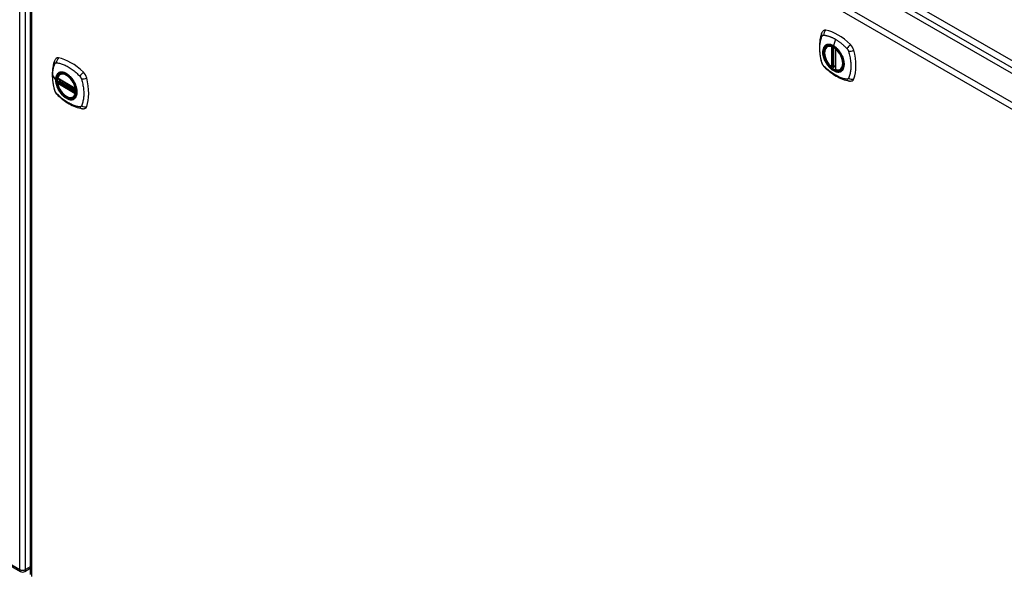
# Model space of a CAD drawing. Header units: inches. Extents: x 22 to 566, y 61 to 262.
# Tile 26 of 29: x 519 to 543, y 210 to 223. Entities that reach past the tile are written whole.
import ezdxf

# ---------------------------------------------------------------- set-up
doc = ezdxf.new("R2010")
doc.units = ezdxf.units.IN
doc.header["$MEASUREMENT"] = 0
doc.layers.add('Visible Edges(ANSI)', color=7, linetype='Continuous', lineweight=25)
doc.layers.add('Visible Tangent Edges(ANSI)', color=7, linetype='Continuous', lineweight=25)

msp = doc.modelspace()

# ---------------------------------------------------------------- linework, layer by layer
at = {"layer": 'Visible Edges(ANSI)'}
for p, q in [((520.37, 234.995), (558.274, 213.111)), ((519.68, 234.574), (519.68, 210.307)), ((481.546, 232.267), (519.451, 210.383)), ((538.396, 222.717), (538.407, 222.723)), ((538.591, 222.656), (538.591, 222.178)), ((538.522, 222.234), (538.509, 222.226)), ((538.537, 222.232), (538.535, 222.233)), ((538.591, 222.254), (538.55, 222.231)), ((520.381, 222.067), (520.392, 222.073)), ((538.709, 222.175), (538.72, 222.181)), ((520.325, 221.963), (520.739, 221.724)), ((520.325, 221.868), (520.339, 221.876)), ((520.344, 221.888), (520.344, 221.89)), ((520.35, 221.902), (520.391, 221.925)), ((520.694, 221.525), (520.705, 221.531)), ((519.55, 210.383), (519.68, 210.458))]:
    msp.add_line(p, q, dxfattribs=at)
at = {"layer": 'Visible Edges(ANSI)', "flags": 128}
for points in [[(538.263, 223.027), (538.255, 223.006), (538.249, 222.986), (538.243, 222.967), (538.239, 222.949), (538.234, 222.93), (538.23, 222.911), (538.223, 222.871), (538.217, 222.83), (538.213, 222.788), (538.211, 222.746), (538.21, 222.703), (538.211, 222.66), (538.213, 222.616), (538.217, 222.571), (538.222, 222.526), (538.229, 222.481), (538.238, 222.435), (538.248, 222.39), (538.253, 222.367), (538.256, 222.355), (538.26, 222.341)], [(538.301, 223.083), (538.288, 223.069), (538.277, 223.055), (538.269, 223.041), (538.263, 223.027)], [(538.495, 222.227), (538.481, 222.24), (538.467, 222.253), (538.454, 222.268), (538.441, 222.283), (538.429, 222.298), (538.417, 222.315), (538.406, 222.331), (538.395, 222.349), (538.385, 222.366), (538.376, 222.385), (538.367, 222.403), (538.359, 222.421), (538.352, 222.44), (538.346, 222.459), (538.341, 222.477), (538.336, 222.496), (538.333, 222.514), (538.33, 222.532), (538.329, 222.55), (538.328, 222.567), (538.329, 222.584), (538.33, 222.6), (538.332, 222.616), (538.335, 222.631), (538.34, 222.645), (538.345, 222.658), (538.351, 222.671), (538.358, 222.682), (538.367, 222.693), (538.376, 222.702), (538.386, 222.71), (538.396, 222.717)], [(538.649, 222.637), (538.668, 222.615), (538.686, 222.592), (538.702, 222.567), (538.718, 222.541), (538.732, 222.515), (538.745, 222.488), (538.757, 222.461), (538.766, 222.434)], [(520.247, 222.377), (520.24, 222.356), (520.233, 222.336), (520.228, 222.317), (520.223, 222.299), (520.219, 222.28), (520.215, 222.261), (520.207, 222.221), (520.202, 222.18), (520.198, 222.139), (520.195, 222.096), (520.195, 222.053), (520.195, 222.01), (520.198, 221.966), (520.202, 221.921), (520.207, 221.876), (520.214, 221.831), (520.222, 221.785), (520.232, 221.74), (520.238, 221.717), (520.241, 221.705), (520.244, 221.691)], [(520.285, 222.433), (520.272, 222.419), (520.262, 222.405), (520.254, 222.391), (520.247, 222.377)], [(538.26, 222.341), (538.264, 222.328), (538.269, 222.315), (538.275, 222.302), (538.282, 222.29), (538.289, 222.278), (538.297, 222.266), (538.306, 222.255), (538.315, 222.245)], [(538.315, 222.245), (538.325, 222.235), (538.334, 222.226), (538.352, 222.209), (538.386, 222.179), (538.421, 222.149), (538.457, 222.12), (538.493, 222.093), (538.53, 222.067), (538.567, 222.043), (538.604, 222.021), (538.642, 222), (538.679, 221.981), (538.717, 221.964), (538.756, 221.948), (538.794, 221.935), (538.832, 221.923), (538.87, 221.913), (538.889, 221.909), (538.899, 221.907), (538.911, 221.905)], [(538.535, 222.233), (538.533, 222.235), (538.529, 222.236), (538.525, 222.235), (538.522, 222.234)], [(520.319, 221.976), (520.323, 221.991), (520.329, 222.005), (520.335, 222.018), (520.342, 222.03), (520.35, 222.041), (520.36, 222.051), (520.37, 222.06), (520.381, 222.067)], [(520.634, 221.987), (520.652, 221.965), (520.67, 221.942), (520.687, 221.917), (520.703, 221.891), (520.717, 221.865), (520.73, 221.838), (520.741, 221.811), (520.751, 221.784)], [(538.709, 222.175), (538.698, 222.169), (538.685, 222.165), (538.672, 222.162), (538.658, 222.16), (538.644, 222.16), (538.629, 222.161), (538.615, 222.163), (538.6, 222.167)], [(520.694, 221.525), (520.683, 221.519), (520.67, 221.515), (520.658, 221.512), (520.645, 221.51), (520.631, 221.509), (520.617, 221.51), (520.603, 221.512), (520.588, 221.516), (520.574, 221.52), (520.559, 221.526), (520.544, 221.533), (520.53, 221.541), (520.515, 221.55), (520.501, 221.561), (520.486, 221.572), (520.472, 221.584), (520.458, 221.597), (520.445, 221.611), (520.432, 221.625), (520.419, 221.641), (520.407, 221.657), (520.395, 221.673), (520.384, 221.691), (520.374, 221.708), (520.364, 221.726), (520.355, 221.744), (520.347, 221.763), (520.34, 221.781), (520.333, 221.8), (520.328, 221.819), (520.323, 221.837), (520.319, 221.856)], [(520.339, 221.876), (520.341, 221.878), (520.343, 221.881), (520.344, 221.885), (520.344, 221.888)], [(538.911, 221.905), (538.926, 221.903), (538.943, 221.903), (538.96, 221.905), (538.978, 221.91)], [(520.244, 221.691), (520.249, 221.677), (520.254, 221.664), (520.26, 221.652), (520.266, 221.64), (520.274, 221.628), (520.282, 221.616), (520.29, 221.605), (520.3, 221.595)], [(520.3, 221.595), (520.31, 221.585), (520.319, 221.576), (520.337, 221.559), (520.371, 221.529), (520.406, 221.498), (520.442, 221.47), (520.478, 221.443), (520.515, 221.417), (520.552, 221.393), (520.589, 221.371), (520.626, 221.35), (520.664, 221.331), (520.702, 221.314), (520.74, 221.298), (520.778, 221.284), (520.817, 221.273), (520.855, 221.263), (520.874, 221.259), (520.884, 221.257), (520.895, 221.255)], [(520.895, 221.255), (520.911, 221.253), (520.927, 221.253), (520.945, 221.255), (520.963, 221.26)]]:
    msp.add_lwpolyline(points, dxfattribs=at)
at = {"layer": 'Visible Edges(ANSI)'}
for centre, radius, start, end in [((538.603, 222.656), 0.0118, 137.3656, 180), ((538.503, 222.236), 0.0118, 229.389, 300), ((538.545, 222.241), 0.0118, 232.1717, 300), ((538.603, 222.178), 0.0118, 180, 253.4446), ((520.331, 221.974), 0.0118, 166.5554, 240), ((520.331, 221.858), 0.0118, 120, 190.611), ((520.356, 221.892), 0.0118, 120, 187.8283), ((520.745, 221.735), 0.0118, 240, 282.6344), ((519.5, 210.468), 0.099, 240, 300)]:
    msp.add_arc(centre, radius, start, end, dxfattribs=at)
for centre, major_axis, start_param, end_param in [((538.4, 222.937), (-0.089, 0.153), 5.825423, 6.408181), ((538.651, 221.94), (-0.64, 1.108), 5.170151, 5.825423), ((538.546, 222.442), (0.157, -0.273), 2.363977, 7.060801), ((538.901, 222.648), (0.089, -0.153), 1.113034, 2.028558), ((520.384, 222.287), (-0.089, 0.153), 5.825423, 6.408181), ((520.635, 221.29), (-0.64, 1.108), 5.170151, 5.825423), ((538.163, 222.784), (-0.64, 1.108), 3.599355, 4.254627), ((520.531, 221.792), (0.157, -0.273), 2.363977, 7.060801), ((520.886, 221.997), (0.089, -0.153), 1.113034, 2.028558), ((520.148, 222.134), (-0.64, 1.108), 3.599355, 4.254627), ((538.901, 222.068), (0.089, -0.153), 6.158189, 6.740947), ((520.886, 221.418), (0.089, -0.153), 6.158189, 6.740947)]:
    msp.add_ellipse(centre, major_axis=major_axis, ratio=0.57735, start_param=start_param, end_param=end_param, dxfattribs=at)
for centre, major_axis in [((538.542, 222.44), (-0.16, 0.277)), ((520.527, 221.79), (0.16, -0.277))]:
    msp.add_ellipse(centre, major_axis=major_axis, ratio=0.57735, dxfattribs=at)
at = {"layer": 'Visible Tangent Edges(ANSI)'}
for p, q in [((558.545, 213.253), (520.501, 235.217)), ((520.431, 235.096), (558.475, 213.131)), ((519.43, 210.428), (519.43, 234.694)), ((519.57, 210.428), (519.57, 234.694)), ((557.614, 212.649), (519.709, 234.533)), ((519.709, 234.533), (519.709, 210.267)), ((519.779, 234.654), (557.684, 212.77)), ((481.526, 232.312), (519.43, 210.428)), ((538.494, 222.709), (538.494, 222.232)), ((538.511, 222.709), (538.518, 222.713)), ((538.511, 222.232), (538.511, 222.709)), ((538.522, 222.712), (538.522, 222.238)), ((538.538, 222.239), (538.538, 222.704)), ((538.585, 222.887), (538.541, 222.731)), ((538.553, 222.236), (538.553, 222.695)), ((538.595, 222.174), (538.595, 222.652)), ((538.522, 222.238), (538.511, 222.232)), ((538.591, 222.258), (538.553, 222.236)), ((520.205, 222.026), (520.274, 221.935)), ((520.736, 221.73), (520.322, 221.969)), ((520.322, 221.853), (520.736, 221.614)), ((520.331, 221.867), (520.342, 221.874)), ((520.745, 221.628), (520.331, 221.867)), ((520.342, 221.874), (520.752, 221.637)), ((520.753, 221.654), (520.35, 221.887)), ((520.356, 221.901), (520.394, 221.923)), ((520.753, 221.672), (520.356, 221.901)), ((520.751, 221.632), (520.745, 221.628)), ((519.68, 210.492), (519.57, 210.428))]:
    msp.add_line(p, q, dxfattribs=at)
at = {"layer": 'Visible Tangent Edges(ANSI)', "flags": 128}
for points in [[(538.273, 222.327), (538.263, 222.36), (538.256, 222.389), (538.249, 222.419), (538.243, 222.449), (538.238, 222.478), (538.233, 222.507), (538.229, 222.536), (538.226, 222.565), (538.223, 222.593), (538.221, 222.621), (538.22, 222.649), (538.22, 222.676), (538.22, 222.702), (538.221, 222.729), (538.223, 222.754), (538.226, 222.78), (538.229, 222.804), (538.233, 222.828), (538.238, 222.852), (538.243, 222.875), (538.249, 222.897), (538.256, 222.919), (538.263, 222.94), (538.273, 222.961)], [(538.273, 222.961), (538.274, 222.962), (538.274, 222.963), (538.275, 222.964), (538.275, 222.965), (538.276, 222.965), (538.276, 222.966), (538.277, 222.967), (538.277, 222.968), (538.278, 222.968), (538.278, 222.969), (538.279, 222.97), (538.28, 222.971), (538.28, 222.971), (538.281, 222.972), (538.282, 222.973), (538.282, 222.973), (538.283, 222.974), (538.284, 222.974), (538.284, 222.975), (538.285, 222.975), (538.286, 222.976), (538.287, 222.976), (538.287, 222.977), (538.288, 222.977)], [(538.288, 222.977), (538.289, 222.978), (538.29, 222.978), (538.291, 222.979), (538.291, 222.979), (538.292, 222.979), (538.293, 222.98), (538.294, 222.98), (538.295, 222.98), (538.295, 222.981), (538.296, 222.981), (538.297, 222.981), (538.298, 222.981), (538.299, 222.981), (538.3, 222.982), (538.301, 222.982), (538.302, 222.982), (538.303, 222.982), (538.304, 222.982), (538.305, 222.982), (538.305, 222.982), (538.306, 222.982), (538.307, 222.982), (538.308, 222.982), (538.309, 222.982)], [(538.309, 222.982), (538.322, 222.982), (538.333, 222.98), (538.344, 222.978), (538.355, 222.976), (538.366, 222.973), (538.378, 222.971), (538.389, 222.968), (538.4, 222.965), (538.411, 222.962), (538.423, 222.959), (538.434, 222.955), (538.446, 222.951), (538.457, 222.947), (538.469, 222.943), (538.48, 222.938), (538.492, 222.933), (538.504, 222.928), (538.515, 222.923), (538.527, 222.918), (538.539, 222.912), (538.55, 222.906), (538.562, 222.9), (538.574, 222.893), (538.585, 222.887)], [(538.347, 222.737), (538.338, 222.729), (538.33, 222.72), (538.322, 222.71), (538.315, 222.7), (538.309, 222.688), (538.304, 222.675), (538.299, 222.662), (538.296, 222.648), (538.293, 222.633), (538.291, 222.618), (538.289, 222.602), (538.289, 222.585), (538.289, 222.568), (538.291, 222.551), (538.293, 222.533), (538.296, 222.515), (538.299, 222.496), (538.304, 222.478), (538.309, 222.459), (538.315, 222.44), (538.322, 222.421), (538.33, 222.403), (538.338, 222.384), (538.347, 222.366)], [(538.766, 222.434), (538.784, 222.366), (538.791, 222.3), (538.786, 222.242), (538.77, 222.192), (538.743, 222.154), (538.707, 222.129), (538.664, 222.119), (538.615, 222.123), (538.562, 222.142), (538.509, 222.174), (538.457, 222.219), (538.408, 222.274), (538.367, 222.336), (538.333, 222.403), (538.309, 222.472), (538.295, 222.54), (538.293, 222.603), (538.303, 222.658), (538.323, 222.703), (538.353, 222.737), (538.392, 222.756), (538.438, 222.761), (538.489, 222.751), (538.542, 222.727)], [(538.38, 222.757), (538.379, 222.756), (538.377, 222.755), (538.376, 222.755), (538.374, 222.754), (538.373, 222.753), (538.371, 222.753), (538.37, 222.752), (538.368, 222.751), (538.367, 222.751), (538.366, 222.75), (538.364, 222.749), (538.363, 222.748), (538.361, 222.748), (538.36, 222.747), (538.359, 222.746), (538.357, 222.745), (538.356, 222.744), (538.355, 222.743), (538.353, 222.742), (538.352, 222.741), (538.351, 222.74), (538.349, 222.739), (538.348, 222.738), (538.347, 222.737)], [(538.541, 222.731), (538.534, 222.735), (538.527, 222.739), (538.52, 222.742), (538.512, 222.746), (538.505, 222.749), (538.498, 222.752), (538.491, 222.754), (538.484, 222.757), (538.476, 222.759), (538.469, 222.76), (538.463, 222.762), (538.456, 222.763), (538.449, 222.764), (538.442, 222.765), (538.435, 222.765), (538.429, 222.765), (538.422, 222.765), (538.416, 222.765), (538.41, 222.764), (538.404, 222.763), (538.398, 222.762), (538.392, 222.76), (538.386, 222.759), (538.38, 222.757)], [(538.702, 222.571), (538.696, 222.579), (538.691, 222.588), (538.685, 222.596), (538.679, 222.604), (538.672, 222.612), (538.666, 222.62), (538.66, 222.628), (538.653, 222.636), (538.647, 222.643), (538.64, 222.65), (538.634, 222.657), (538.627, 222.664), (538.62, 222.671), (538.613, 222.678), (538.606, 222.684), (538.599, 222.69), (538.592, 222.696), (538.585, 222.702), (538.578, 222.707), (538.57, 222.712), (538.563, 222.717), (538.556, 222.722), (538.549, 222.727), (538.541, 222.731)], [(538.542, 222.727), (538.546, 222.725), (538.551, 222.722), (538.556, 222.719), (538.56, 222.716), (538.565, 222.713), (538.569, 222.71), (538.574, 222.706), (538.579, 222.703), (538.583, 222.7), (538.588, 222.696), (538.592, 222.692), (538.597, 222.689), (538.601, 222.685), (538.606, 222.681), (538.61, 222.677), (538.615, 222.673), (538.619, 222.669), (538.623, 222.664), (538.628, 222.66), (538.632, 222.656), (538.636, 222.651), (538.641, 222.647), (538.645, 222.642), (538.649, 222.637)], [(538.585, 222.887), (538.597, 222.88), (538.609, 222.873), (538.62, 222.866), (538.632, 222.858), (538.643, 222.85), (538.655, 222.842), (538.667, 222.834), (538.678, 222.826), (538.69, 222.817), (538.701, 222.808), (538.713, 222.8), (538.724, 222.79), (538.735, 222.781), (538.747, 222.772), (538.758, 222.762), (538.769, 222.752), (538.78, 222.742), (538.791, 222.732), (538.802, 222.722), (538.813, 222.711), (538.824, 222.701), (538.835, 222.69), (538.846, 222.679), (538.859, 222.665)], [(538.735, 222.513), (538.734, 222.516), (538.733, 222.518), (538.731, 222.521), (538.73, 222.523), (538.729, 222.525), (538.728, 222.528), (538.726, 222.53), (538.725, 222.533), (538.723, 222.535), (538.722, 222.538), (538.721, 222.54), (538.719, 222.542), (538.718, 222.545), (538.717, 222.547), (538.715, 222.55), (538.714, 222.552), (538.712, 222.554), (538.711, 222.557), (538.709, 222.559), (538.708, 222.561), (538.706, 222.564), (538.705, 222.566), (538.703, 222.568), (538.702, 222.571)], [(538.735, 222.142), (538.744, 222.15), (538.752, 222.159), (538.76, 222.169), (538.767, 222.18), (538.773, 222.191), (538.779, 222.204), (538.783, 222.217), (538.787, 222.231), (538.79, 222.246), (538.792, 222.261), (538.793, 222.277), (538.794, 222.294), (538.793, 222.311), (538.792, 222.329), (538.79, 222.346), (538.787, 222.365), (538.783, 222.383), (538.779, 222.402), (538.773, 222.42), (538.767, 222.439), (538.76, 222.458), (538.752, 222.476), (538.744, 222.495), (538.735, 222.513)], [(538.859, 222.665), (538.861, 222.663), (538.863, 222.66), (538.865, 222.658), (538.867, 222.656), (538.869, 222.653), (538.87, 222.651), (538.872, 222.648), (538.874, 222.646), (538.876, 222.643), (538.877, 222.641), (538.879, 222.638), (538.88, 222.635), (538.882, 222.633), (538.883, 222.63), (538.885, 222.627), (538.886, 222.625), (538.887, 222.622), (538.889, 222.619), (538.89, 222.616), (538.891, 222.613), (538.892, 222.611), (538.893, 222.608), (538.894, 222.605), (538.895, 222.602)], [(538.895, 222.602), (538.905, 222.569), (538.913, 222.54), (538.92, 222.51), (538.926, 222.481), (538.931, 222.451), (538.936, 222.422), (538.941, 222.393), (538.944, 222.365), (538.947, 222.337), (538.949, 222.309), (538.95, 222.281), (538.951, 222.254), (538.95, 222.227), (538.949, 222.201), (538.947, 222.175), (538.944, 222.15), (538.941, 222.125), (538.936, 222.101), (538.931, 222.077), (538.926, 222.054), (538.92, 222.032), (538.913, 222.01), (538.905, 221.989), (538.895, 221.967)], [(520.205, 222.026), (520.205, 222.039), (520.205, 222.053), (520.205, 222.066), (520.206, 222.079), (520.207, 222.092), (520.208, 222.104), (520.209, 222.117), (520.211, 222.13), (520.212, 222.142), (520.214, 222.154), (520.216, 222.166), (520.218, 222.178), (520.22, 222.19), (520.223, 222.202), (520.225, 222.213), (520.228, 222.225), (520.231, 222.236), (520.234, 222.247), (520.237, 222.258), (520.241, 222.268), (520.244, 222.279), (520.248, 222.289), (520.252, 222.3), (520.258, 222.311)], [(520.258, 222.311), (520.259, 222.313), (520.26, 222.314), (520.261, 222.316), (520.262, 222.318), (520.263, 222.319), (520.264, 222.32), (520.266, 222.322), (520.267, 222.323), (520.268, 222.324), (520.27, 222.325), (520.271, 222.326), (520.273, 222.327), (520.274, 222.328), (520.276, 222.329), (520.278, 222.329), (520.279, 222.33), (520.281, 222.331), (520.283, 222.331), (520.285, 222.331), (520.286, 222.332), (520.288, 222.332), (520.29, 222.332), (520.292, 222.332), (520.294, 222.332)], [(520.294, 222.332), (520.318, 222.33), (520.34, 222.326), (520.362, 222.321), (520.385, 222.315), (520.408, 222.308), (520.43, 222.301), (520.454, 222.292), (520.477, 222.283), (520.5, 222.273), (520.523, 222.262), (520.547, 222.25), (520.57, 222.237), (520.593, 222.223), (520.617, 222.208), (520.64, 222.192), (520.663, 222.176), (520.686, 222.158), (520.709, 222.14), (520.731, 222.121), (520.754, 222.102), (520.776, 222.082), (520.798, 222.061), (520.82, 222.04), (520.844, 222.015)], [(538.309, 222.264), (538.307, 222.266), (538.306, 222.268), (538.304, 222.271), (538.302, 222.273), (538.3, 222.276), (538.298, 222.278), (538.296, 222.28), (538.295, 222.283), (538.293, 222.286), (538.291, 222.288), (538.29, 222.291), (538.288, 222.293), (538.287, 222.296), (538.285, 222.299), (538.284, 222.302), (538.282, 222.304), (538.281, 222.307), (538.28, 222.31), (538.278, 222.313), (538.277, 222.315), (538.276, 222.318), (538.275, 222.321), (538.274, 222.324), (538.273, 222.327)], [(538.859, 221.947), (538.835, 221.949), (538.813, 221.953), (538.791, 221.958), (538.769, 221.964), (538.747, 221.971), (538.724, 221.978), (538.701, 221.987), (538.678, 221.996), (538.655, 222.007), (538.632, 222.018), (538.609, 222.03), (538.585, 222.043), (538.562, 222.057), (538.539, 222.072), (538.515, 222.087), (538.492, 222.104), (538.469, 222.121), (538.446, 222.139), (538.423, 222.158), (538.4, 222.177), (538.378, 222.197), (538.355, 222.218), (538.333, 222.239), (538.309, 222.264)], [(538.347, 222.366), (538.348, 222.363), (538.349, 222.361), (538.351, 222.358), (538.352, 222.356), (538.353, 222.354), (538.355, 222.351), (538.356, 222.349), (538.357, 222.346), (538.359, 222.344), (538.36, 222.341), (538.361, 222.339), (538.363, 222.337), (538.364, 222.334), (538.366, 222.332), (538.367, 222.329), (538.368, 222.327), (538.37, 222.325), (538.371, 222.322), (538.373, 222.32), (538.374, 222.318), (538.376, 222.315), (538.377, 222.313), (538.379, 222.311), (538.38, 222.308)], [(538.38, 222.308), (538.392, 222.291), (538.404, 222.275), (538.416, 222.259), (538.429, 222.244), (538.442, 222.229), (538.456, 222.215), (538.47, 222.202), (538.484, 222.189), (538.498, 222.178), (538.512, 222.167), (538.527, 222.157), (538.541, 222.148), (538.556, 222.14), (538.57, 222.133), (538.585, 222.128), (538.599, 222.123), (538.613, 222.119), (538.627, 222.116), (538.64, 222.114), (538.654, 222.114), (538.666, 222.114), (538.679, 222.116), (538.691, 222.119), (538.702, 222.122)], [(538.522, 222.238), (538.522, 222.238), (538.522, 222.238), (538.522, 222.238), (538.522, 222.238), (538.522, 222.238), (538.522, 222.238), (538.522, 222.238), (538.522, 222.238), (538.522, 222.237), (538.522, 222.237), (538.522, 222.237), (538.522, 222.237), (538.522, 222.237), (538.522, 222.237), (538.522, 222.237), (538.522, 222.237), (538.522, 222.237), (538.522, 222.237), (538.522, 222.237), (538.522, 222.237), (538.522, 222.237), (538.522, 222.237), (538.522, 222.237), (538.522, 222.236)], [(538.522, 222.236), (538.522, 222.236), (538.522, 222.236), (538.522, 222.236), (538.522, 222.236), (538.522, 222.236), (538.522, 222.235), (538.522, 222.235), (538.522, 222.235), (538.522, 222.235), (538.522, 222.235), (538.522, 222.235), (538.522, 222.235), (538.522, 222.234), (538.522, 222.234), (538.522, 222.234), (538.522, 222.234), (538.522, 222.234), (538.522, 222.234), (538.522, 222.234), (538.522, 222.234), (538.522, 222.234), (538.522, 222.234), (538.522, 222.234), (538.522, 222.234)], [(538.522, 222.234), (538.522, 222.234), (538.522, 222.234), (538.522, 222.234), (538.522, 222.234), (538.522, 222.234), (538.522, 222.234), (538.522, 222.234), (538.522, 222.234), (538.522, 222.234), (538.522, 222.234), (538.522, 222.234), (538.522, 222.234), (538.522, 222.234), (538.522, 222.234), (538.522, 222.234), (538.522, 222.234), (538.522, 222.234), (538.522, 222.234), (538.522, 222.234), (538.522, 222.234), (538.522, 222.234), (538.522, 222.234), (538.522, 222.234), (538.522, 222.234)], [(538.535, 222.233), (538.535, 222.233), (538.535, 222.233), (538.535, 222.233), (538.536, 222.233), (538.536, 222.233), (538.536, 222.233), (538.536, 222.233), (538.536, 222.233), (538.536, 222.233), (538.536, 222.233), (538.536, 222.233), (538.536, 222.233), (538.536, 222.233), (538.536, 222.233), (538.536, 222.233), (538.536, 222.233), (538.536, 222.233), (538.536, 222.233), (538.536, 222.233), (538.536, 222.233), (538.536, 222.233), (538.536, 222.233), (538.537, 222.233), (538.537, 222.233)], [(538.537, 222.233), (538.537, 222.233), (538.537, 222.233), (538.537, 222.233), (538.537, 222.233), (538.537, 222.233), (538.537, 222.233), (538.537, 222.233), (538.537, 222.233), (538.537, 222.233), (538.537, 222.233), (538.537, 222.233), (538.537, 222.234), (538.537, 222.234), (538.537, 222.234), (538.537, 222.234), (538.537, 222.234), (538.537, 222.234), (538.537, 222.234), (538.537, 222.235), (538.537, 222.235), (538.537, 222.235), (538.537, 222.235), (538.537, 222.235), (538.538, 222.236)], [(538.538, 222.236), (538.538, 222.236), (538.538, 222.236), (538.538, 222.236), (538.538, 222.236), (538.538, 222.236), (538.538, 222.236), (538.538, 222.236), (538.538, 222.237), (538.538, 222.237), (538.538, 222.237), (538.538, 222.237), (538.538, 222.237), (538.538, 222.237), (538.538, 222.237), (538.538, 222.238), (538.538, 222.238), (538.538, 222.238), (538.538, 222.238), (538.538, 222.238), (538.538, 222.238), (538.538, 222.238), (538.538, 222.239), (538.538, 222.239), (538.538, 222.239)], [(520.258, 221.677), (520.252, 221.695), (520.248, 221.71), (520.244, 221.724), (520.241, 221.739), (520.237, 221.754), (520.234, 221.769), (520.231, 221.784), (520.228, 221.798), (520.225, 221.813), (520.223, 221.828), (520.22, 221.842), (520.218, 221.857), (520.216, 221.872), (520.214, 221.886), (520.212, 221.9), (520.211, 221.915), (520.209, 221.929), (520.208, 221.943), (520.207, 221.957), (520.206, 221.971), (520.205, 221.985), (520.205, 221.999), (520.205, 222.012), (520.205, 222.026)], [(520.332, 222.087), (520.327, 222.083), (520.323, 222.079), (520.318, 222.075), (520.314, 222.07), (520.31, 222.065), (520.307, 222.06), (520.303, 222.055), (520.3, 222.049), (520.297, 222.044), (520.294, 222.038), (520.291, 222.032), (520.289, 222.025), (520.286, 222.019), (520.284, 222.012), (520.282, 222.005), (520.28, 221.998), (520.279, 221.991), (520.277, 221.983), (520.276, 221.975), (520.275, 221.968), (520.275, 221.96), (520.274, 221.952), (520.274, 221.944), (520.274, 221.935)], [(520.277, 221.934), (520.278, 221.957), (520.281, 221.98), (520.285, 222.001), (520.291, 222.02), (520.299, 222.038), (520.308, 222.055), (520.319, 222.069), (520.331, 222.081), (520.345, 222.092), (520.36, 222.1), (520.376, 222.106), (520.393, 222.11), (520.411, 222.111), (520.43, 222.111), (520.45, 222.108), (520.47, 222.102), (520.491, 222.095), (520.512, 222.085), (520.533, 222.074), (520.554, 222.06), (520.574, 222.044), (520.594, 222.027), (520.614, 222.008), (520.634, 221.987)], [(520.365, 222.106), (520.363, 222.106), (520.362, 222.105), (520.36, 222.105), (520.359, 222.104), (520.357, 222.103), (520.356, 222.103), (520.355, 222.102), (520.353, 222.101), (520.352, 222.101), (520.35, 222.1), (520.349, 222.099), (520.347, 222.098), (520.346, 222.097), (520.345, 222.097), (520.343, 222.096), (520.342, 222.095), (520.341, 222.094), (520.339, 222.093), (520.338, 222.092), (520.337, 222.091), (520.335, 222.09), (520.334, 222.089), (520.333, 222.088), (520.332, 222.087)], [(520.687, 221.921), (520.675, 221.938), (520.663, 221.954), (520.651, 221.97), (520.638, 221.985), (520.625, 222), (520.611, 222.014), (520.598, 222.027), (520.584, 222.04), (520.569, 222.051), (520.555, 222.062), (520.541, 222.072), (520.526, 222.081), (520.511, 222.089), (520.497, 222.096), (520.482, 222.102), (520.468, 222.106), (520.454, 222.11), (520.44, 222.113), (520.427, 222.115), (520.413, 222.115), (520.401, 222.115), (520.388, 222.113), (520.376, 222.11), (520.365, 222.106)], [(520.844, 222.015), (520.846, 222.013), (520.848, 222.01), (520.849, 222.008), (520.851, 222.006), (520.853, 222.003), (520.855, 222.001), (520.857, 221.998), (520.859, 221.996), (520.86, 221.993), (520.862, 221.991), (520.863, 221.988), (520.865, 221.985), (520.867, 221.983), (520.868, 221.98), (520.869, 221.977), (520.871, 221.974), (520.872, 221.972), (520.873, 221.969), (520.875, 221.966), (520.876, 221.963), (520.877, 221.96), (520.878, 221.958), (520.879, 221.955), (520.88, 221.952)], [(538.702, 222.122), (538.703, 222.123), (538.705, 222.124), (538.706, 222.124), (538.708, 222.125), (538.709, 222.125), (538.711, 222.126), (538.712, 222.127), (538.714, 222.128), (538.715, 222.128), (538.717, 222.129), (538.718, 222.13), (538.719, 222.131), (538.721, 222.131), (538.722, 222.132), (538.723, 222.133), (538.725, 222.134), (538.726, 222.135), (538.727, 222.136), (538.729, 222.137), (538.73, 222.138), (538.731, 222.139), (538.733, 222.14), (538.734, 222.141), (538.735, 222.142)], [(520.274, 221.935), (520.274, 221.927), (520.274, 221.918), (520.275, 221.91), (520.275, 221.901), (520.276, 221.892), (520.277, 221.883), (520.279, 221.874), (520.28, 221.865), (520.282, 221.855), (520.284, 221.846), (520.286, 221.837), (520.289, 221.828), (520.291, 221.818), (520.294, 221.809), (520.297, 221.8), (520.3, 221.79), (520.303, 221.781), (520.307, 221.771), (520.311, 221.762), (520.314, 221.753), (520.318, 221.743), (520.323, 221.734), (520.327, 221.725), (520.332, 221.716)], [(520.751, 221.784), (520.765, 221.736), (520.773, 221.689), (520.775, 221.645), (520.773, 221.604), (520.764, 221.567), (520.75, 221.535), (520.732, 221.508), (520.708, 221.488), (520.681, 221.475), (520.651, 221.469), (520.617, 221.47), (520.581, 221.478), (520.545, 221.493), (520.507, 221.514), (520.47, 221.542), (520.435, 221.575), (520.401, 221.613), (520.371, 221.655), (520.343, 221.7), (520.32, 221.747), (520.302, 221.795), (520.288, 221.842), (520.28, 221.889), (520.277, 221.934)], [(520.339, 221.876), (520.339, 221.876), (520.339, 221.876), (520.339, 221.876), (520.339, 221.876), (520.339, 221.876), (520.339, 221.876), (520.339, 221.876), (520.339, 221.876), (520.338, 221.876), (520.338, 221.876), (520.338, 221.876), (520.338, 221.876), (520.338, 221.876), (520.338, 221.876), (520.338, 221.876), (520.338, 221.876), (520.338, 221.876), (520.338, 221.876), (520.338, 221.876), (520.338, 221.876), (520.338, 221.876), (520.338, 221.876), (520.338, 221.876), (520.338, 221.876)], [(520.338, 221.876), (520.338, 221.876), (520.338, 221.876), (520.338, 221.876), (520.338, 221.876), (520.338, 221.876), (520.338, 221.876), (520.338, 221.876), (520.338, 221.875), (520.338, 221.875), (520.339, 221.875), (520.339, 221.875), (520.339, 221.875), (520.339, 221.875), (520.339, 221.875), (520.339, 221.875), (520.339, 221.875), (520.339, 221.875), (520.339, 221.875), (520.34, 221.875), (520.34, 221.875), (520.34, 221.875), (520.34, 221.875), (520.34, 221.875), (520.341, 221.875)], [(520.341, 221.875), (520.341, 221.875), (520.341, 221.875), (520.341, 221.875), (520.341, 221.875), (520.341, 221.874), (520.341, 221.874), (520.341, 221.874), (520.341, 221.874), (520.341, 221.874), (520.341, 221.874), (520.341, 221.874), (520.341, 221.874), (520.341, 221.874), (520.341, 221.874), (520.341, 221.874), (520.342, 221.874), (520.342, 221.874), (520.342, 221.874), (520.342, 221.874), (520.342, 221.874), (520.342, 221.874), (520.342, 221.874), (520.342, 221.874), (520.342, 221.874)], [(520.344, 221.889), (520.344, 221.889), (520.344, 221.889), (520.344, 221.889), (520.344, 221.889), (520.344, 221.889), (520.344, 221.889), (520.344, 221.889), (520.344, 221.889), (520.344, 221.888), (520.344, 221.888), (520.344, 221.888), (520.344, 221.888), (520.344, 221.888), (520.344, 221.888), (520.344, 221.888), (520.344, 221.888), (520.344, 221.888), (520.344, 221.888), (520.344, 221.888), (520.344, 221.888), (520.344, 221.888), (520.344, 221.888), (520.344, 221.888), (520.344, 221.888)], [(520.347, 221.888), (520.347, 221.888), (520.347, 221.888), (520.347, 221.888), (520.347, 221.889), (520.346, 221.889), (520.346, 221.889), (520.346, 221.889), (520.346, 221.889), (520.346, 221.889), (520.346, 221.889), (520.345, 221.889), (520.345, 221.889), (520.345, 221.889), (520.345, 221.889), (520.345, 221.889), (520.345, 221.889), (520.345, 221.889), (520.345, 221.889), (520.345, 221.889), (520.345, 221.889), (520.344, 221.889), (520.344, 221.889), (520.344, 221.889), (520.344, 221.889)], [(520.35, 221.887), (520.35, 221.887), (520.35, 221.887), (520.35, 221.887), (520.35, 221.887), (520.35, 221.887), (520.35, 221.887), (520.349, 221.887), (520.349, 221.887), (520.349, 221.887), (520.349, 221.887), (520.349, 221.888), (520.349, 221.888), (520.349, 221.888), (520.349, 221.888), (520.348, 221.888), (520.348, 221.888), (520.348, 221.888), (520.348, 221.888), (520.348, 221.888), (520.348, 221.888), (520.348, 221.888), (520.348, 221.888), (520.347, 221.888), (520.347, 221.888)], [(520.72, 221.863), (520.719, 221.866), (520.717, 221.868), (520.716, 221.87), (520.715, 221.873), (520.713, 221.875), (520.712, 221.878), (520.711, 221.88), (520.71, 221.883), (520.708, 221.885), (520.707, 221.887), (520.705, 221.89), (520.704, 221.892), (520.703, 221.895), (520.701, 221.897), (520.7, 221.899), (520.698, 221.902), (520.697, 221.904), (520.696, 221.907), (520.694, 221.909), (520.693, 221.911), (520.691, 221.914), (520.69, 221.916), (520.688, 221.918), (520.687, 221.921)], [(520.72, 221.491), (520.729, 221.499), (520.737, 221.508), (520.745, 221.518), (520.752, 221.529), (520.758, 221.541), (520.763, 221.554), (520.768, 221.567), (520.772, 221.581), (520.775, 221.596), (520.777, 221.611), (520.778, 221.627), (520.778, 221.644), (520.778, 221.661), (520.777, 221.678), (520.775, 221.696), (520.772, 221.714), (520.768, 221.733), (520.763, 221.751), (520.758, 221.77), (520.752, 221.789), (520.745, 221.808), (520.737, 221.826), (520.729, 221.845), (520.72, 221.863)], [(520.88, 221.952), (520.89, 221.919), (520.897, 221.889), (520.904, 221.86), (520.91, 221.831), (520.916, 221.801), (520.921, 221.772), (520.925, 221.744), (520.929, 221.715), (520.932, 221.687), (520.934, 221.659), (520.935, 221.631), (520.935, 221.604), (520.935, 221.577), (520.934, 221.551), (520.932, 221.525), (520.929, 221.5), (520.925, 221.475), (520.921, 221.451), (520.916, 221.427), (520.91, 221.404), (520.904, 221.382), (520.897, 221.36), (520.89, 221.339), (520.88, 221.317)], [(538.895, 221.967), (538.894, 221.966), (538.893, 221.964), (538.892, 221.963), (538.891, 221.961), (538.89, 221.96), (538.889, 221.958), (538.887, 221.957), (538.886, 221.956), (538.885, 221.955), (538.883, 221.954), (538.882, 221.953), (538.88, 221.952), (538.879, 221.951), (538.877, 221.95), (538.876, 221.949), (538.874, 221.949), (538.872, 221.948), (538.87, 221.948), (538.869, 221.947), (538.867, 221.947), (538.865, 221.947), (538.863, 221.947), (538.861, 221.947), (538.859, 221.947)], [(520.273, 221.643), (520.272, 221.645), (520.271, 221.646), (520.271, 221.647), (520.27, 221.649), (520.269, 221.65), (520.268, 221.651), (520.268, 221.653), (520.267, 221.654), (520.266, 221.656), (520.266, 221.657), (520.265, 221.658), (520.264, 221.66), (520.264, 221.661), (520.263, 221.662), (520.263, 221.664), (520.262, 221.665), (520.261, 221.667), (520.261, 221.668), (520.26, 221.67), (520.26, 221.671), (520.259, 221.672), (520.259, 221.674), (520.258, 221.675), (520.258, 221.677)], [(520.294, 221.614), (520.293, 221.615), (520.292, 221.616), (520.291, 221.617), (520.29, 221.618), (520.289, 221.619), (520.288, 221.621), (520.287, 221.622), (520.286, 221.623), (520.286, 221.624), (520.285, 221.625), (520.284, 221.627), (520.283, 221.628), (520.282, 221.629), (520.281, 221.63), (520.28, 221.632), (520.279, 221.633), (520.279, 221.634), (520.278, 221.635), (520.277, 221.637), (520.276, 221.638), (520.275, 221.639), (520.274, 221.641), (520.274, 221.642), (520.273, 221.643)], [(520.844, 221.296), (520.82, 221.299), (520.798, 221.303), (520.776, 221.308), (520.754, 221.314), (520.731, 221.321), (520.709, 221.328), (520.686, 221.337), (520.663, 221.346), (520.64, 221.357), (520.617, 221.368), (520.593, 221.38), (520.57, 221.393), (520.547, 221.407), (520.523, 221.422), (520.5, 221.437), (520.477, 221.454), (520.454, 221.471), (520.43, 221.489), (520.408, 221.508), (520.385, 221.527), (520.362, 221.547), (520.34, 221.568), (520.318, 221.589), (520.294, 221.614)], [(520.332, 221.716), (520.333, 221.713), (520.334, 221.711), (520.335, 221.708), (520.337, 221.706), (520.338, 221.703), (520.339, 221.701), (520.341, 221.698), (520.342, 221.696), (520.343, 221.694), (520.345, 221.691), (520.346, 221.689), (520.347, 221.686), (520.349, 221.684), (520.35, 221.682), (520.352, 221.679), (520.353, 221.677), (520.354, 221.674), (520.356, 221.672), (520.357, 221.67), (520.359, 221.667), (520.36, 221.665), (520.362, 221.663), (520.363, 221.66), (520.365, 221.658)], [(520.365, 221.658), (520.376, 221.641), (520.388, 221.625), (520.401, 221.609), (520.414, 221.593), (520.427, 221.579), (520.44, 221.565), (520.454, 221.552), (520.468, 221.539), (520.482, 221.528), (520.497, 221.517), (520.511, 221.507), (520.526, 221.498), (520.541, 221.49), (520.555, 221.483), (520.57, 221.477), (520.584, 221.473), (520.598, 221.469), (520.612, 221.466), (520.625, 221.464), (520.638, 221.464), (520.651, 221.464), (520.663, 221.466), (520.675, 221.469), (520.687, 221.472)], [(520.687, 221.472), (520.688, 221.473), (520.69, 221.473), (520.691, 221.474), (520.693, 221.475), (520.694, 221.475), (520.696, 221.476), (520.697, 221.477), (520.698, 221.477), (520.7, 221.478), (520.701, 221.479), (520.703, 221.48), (520.704, 221.481), (520.705, 221.481), (520.707, 221.482), (520.708, 221.483), (520.71, 221.484), (520.711, 221.485), (520.712, 221.486), (520.713, 221.487), (520.715, 221.488), (520.716, 221.488), (520.717, 221.489), (520.719, 221.49), (520.72, 221.491)], [(520.88, 221.317), (520.879, 221.316), (520.878, 221.314), (520.877, 221.312), (520.876, 221.311), (520.875, 221.31), (520.873, 221.308), (520.872, 221.307), (520.871, 221.306), (520.869, 221.304), (520.868, 221.303), (520.867, 221.302), (520.865, 221.301), (520.863, 221.301), (520.862, 221.3), (520.86, 221.299), (520.859, 221.299), (520.857, 221.298), (520.855, 221.297), (520.853, 221.297), (520.851, 221.297), (520.849, 221.297), (520.848, 221.296), (520.846, 221.296), (520.844, 221.296)]]:
    msp.add_lwpolyline(points, dxfattribs=at)
at = {"layer": 'Visible Tangent Edges(ANSI)'}
for centre, major_axis, ratio, start_param, end_param in [((538.373, 222.985), (-0.11, 0.042), 0.704518, 0, 0.765179), ((538.4, 223), (0.027, 0.115), 0.753705, 0.761071, 1.898341), ((538.545, 222.442), (-0.173, 0.3), 0.57735, 5.055237, 10.652726), ((538.545, 222.442), (-0.151, 0.261), 0.57735, 5.735752, 8.401415), ((538.553, 222.446), (-0.156, 0.271), 0.57735, 6.166197, 6.283185), ((538.503, 222.714), (-0.0034, -0.0113), 0.697177, 4.264021, 5.346931), ((538.503, 222.714), (-0.0118, 0), 0.57735, 0.785398, 2.356194), ((538.503, 222.714), (0.0059, -0.0102), 0.57735, 0.785398, 1.517295), ((538.545, 222.731), (-0.00246, -0.00426), 0.57735, 5.126896, 6.141288), ((538.929, 222.695), (0.0787, 0.088), 0.341266, 1.05898, 2.19625), ((520.385, 222.35), (0.027, 0.115), 0.753705, 0.761071, 1.898341), ((538.603, 222.656), (-0.0118, 0), 0.57735, 0, 0.785398), ((538.603, 222.656), (0.00769, 0.00897), 0.424984, 1.537927, 2.449935), ((538.545, 222.442), (0.151, -0.261), 0.57735, 5.735752, 8.401415), ((538.956, 222.648), (0.116, 0.024), 0.341266, 4.086935, 5.224206), ((520.358, 222.335), (-0.11, 0.042), 0.704518, 0, 0.765179), ((538.373, 222.374), (-0.114, -0.032), 0.390453, 0, 0.392125), ((538.4, 222.327), (-0.0849, -0.0822), 0.390453, 5.89106, 6.283185), ((538.503, 222.236), (0.0118, 0), 0.57735, 3.926991, 5.497787), ((538.503, 222.236), (-0.00769, -0.00897), 0.424984, 5.591528, 6.283185), ((538.503, 222.236), (0.0059, -0.0102), 0.57735, 0, 0.785398), ((538.531, 222.233), (-0.0118, 0), 0.57735, 4.088863, 5.497787), ((538.53, 222.23), (-0.0116, 0.0022), 0.653911, 4.189362, 5.615943), ((538.529, 222.224), (-0.0092, 0.00741), 0.983841, 4.634609, 5.950564), ((538.545, 222.241), (-0.00724, -0.00933), 0.470841, 6.079443, 6.283185), ((538.545, 222.241), (0.0118, 0), 0.57735, 4.073452, 5.497787), ((538.545, 222.241), (0.0059, -0.0102), 0.57735, 0, 0.785398), ((520.53, 221.792), (-0.173, 0.3), 0.57735, 5.055237, 10.652726), ((520.529, 221.791), (-0.151, 0.261), 0.57735, 4.164956, 6.830618), ((520.538, 221.796), (-0.156, 0.271), 0.57735, 6.166197, 6.283185), ((520.914, 222.045), (0.0787, 0.088), 0.341266, 1.05898, 2.19625), ((538.603, 222.178), (-0.0118, 0), 0.57735, 0, 0.785398), ((538.603, 222.178), (-0.0034, -0.0113), 0.697177, 5.346931, 6.283185), ((538.553, 222.446), (0.156, -0.271), 0.57735, 0, 0.116988), ((520.278, 221.936), (0.00492, 0), 0.57735, 3.5561, 4.570492), ((520.331, 221.974), (-0.0115, 0.0027), 0.697177, 0, 0.936254), ((520.331, 221.858), (-0.0116, -0.0022), 0.424984, 0, 0.691657), ((520.331, 221.974), (-0.0059, -0.0102), 0.57735, 5.497787, 6.283185), ((520.331, 221.858), (-0.0059, -0.0102), 0.57735, 3.926991, 5.497787), ((520.529, 221.791), (0.151, -0.261), 0.57735, 4.164956, 6.830618), ((520.331, 221.858), (-0.0059, 0.0102), 0.57735, 5.497787, 6.283185), ((520.333, 221.886), (0.0018, -0.0117), 0.983841, 0.332621, 1.648576), ((520.339, 221.885), (0.0039, 0.0112), 0.653911, 3.808835, 5.235416), ((520.342, 221.884), (0.0059, 0.0102), 0.57735, 3.926991, 5.335914), ((520.356, 221.892), (-0.0117, -0.0016), 0.470841, 0, 0.203742), ((520.356, 221.892), (-0.0059, -0.0102), 0.57735, 3.926991, 5.351326), ((520.356, 221.892), (-0.0059, 0.0102), 0.57735, 5.497787, 6.283185), ((520.941, 221.998), (-0.116, -0.024), 0.341266, 0.945343, 2.082613), ((538.929, 222.021), (-0.019, -0.117), 0.704518, 5.518007, 6.283185), ((538.956, 222.037), (0.113, -0.035), 0.753705, 4.384844, 5.522115), ((520.358, 221.723), (-0.114, -0.032), 0.390453, 0, 0.392125), ((520.385, 221.677), (-0.0849, -0.0822), 0.390453, 5.89106, 6.283185), ((520.538, 221.796), (0.156, -0.271), 0.57735, 0, 0.116988), ((520.745, 221.735), (-0.0059, -0.0102), 0.57735, 5.497787, 6.283185), ((520.745, 221.735), (-0.0116, -0.0022), 0.424984, 0.691657, 1.603666), ((520.745, 221.619), (0.0059, 0.0102), 0.57735, 0.785398, 2.356194), ((520.745, 221.619), (0.0115, -0.0027), 0.697177, 4.077847, 5.160757), ((520.745, 221.619), (0.0059, -0.0102), 0.57735, 1.624298, 2.356194), ((520.914, 221.371), (-0.019, -0.117), 0.704518, 5.518007, 6.283185), ((520.941, 221.387), (-0.113, 0.035), 0.753705, 1.243252, 2.380522), ((519.5, 210.468), (-0.0495, -0.0857), 0.57735, 5.497787, 6.283185), ((519.5, 210.468), (0.099, 0), 0.57735, 3.926991, 5.497787), ((519.5, 210.468), (0.0495, -0.0857), 0.57735, 0, 0.785398)]:
    msp.add_ellipse(centre, major_axis=major_axis, ratio=ratio, start_param=start_param, end_param=end_param, dxfattribs=at)
for centre, major_axis in [((538.545, 222.442), (0.171, -0.296)), ((538.542, 222.44), (-0.163, 0.282)), ((538.542, 222.44), (0.162, -0.281)), ((520.53, 221.792), (-0.171, 0.296)), ((520.527, 221.79), (0.163, -0.282)), ((520.527, 221.79), (-0.162, 0.281))]:
    msp.add_ellipse(centre, major_axis=major_axis, ratio=0.57735, dxfattribs=at)

doc.saveas('drawing.dxf')
